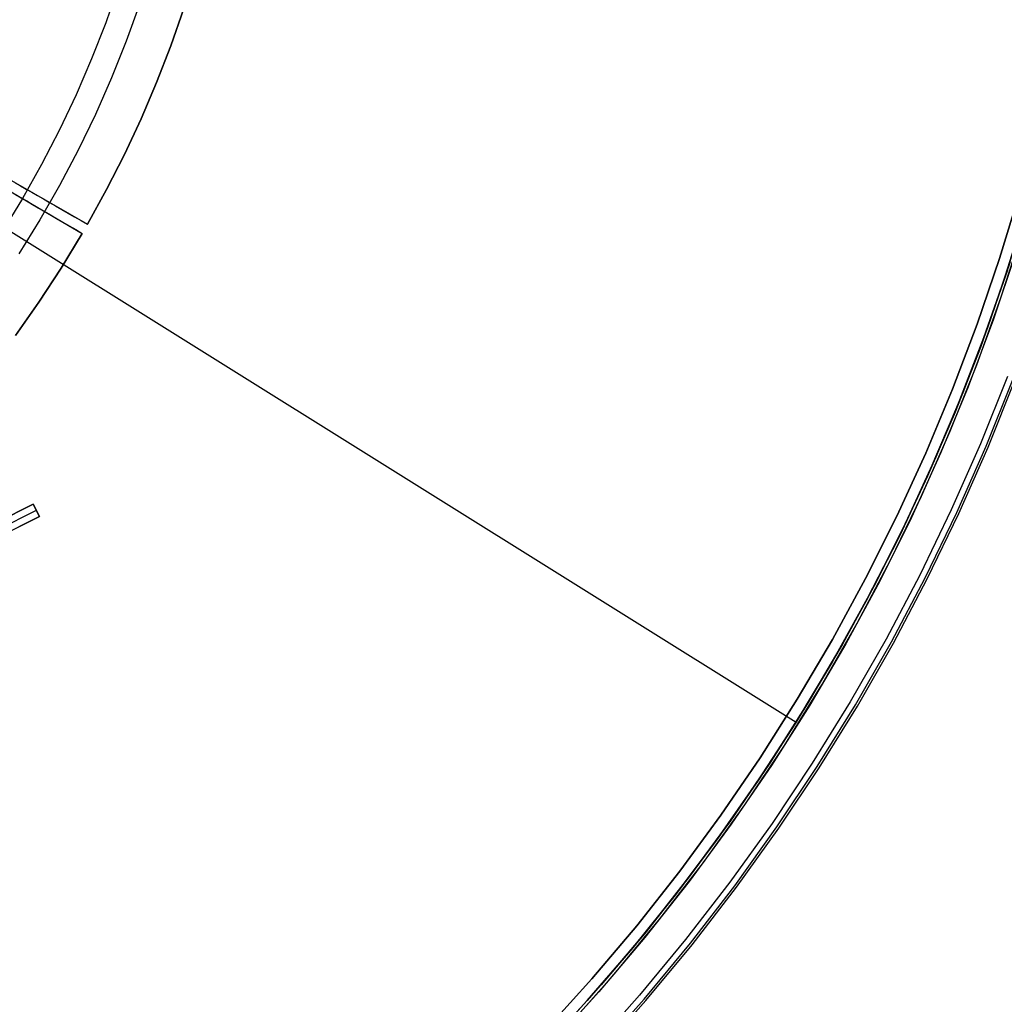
# Model space of a CAD drawing. Header units: millimetres. Extents: x 10802 to 11966, y -167 to 850.
# Tile 155 of 182: x 11453 to 11525, y 383 to 455. Entities that reach past the tile are written whole.
import ezdxf

# ---------------------------------------------------------------- set-up
doc = ezdxf.new("R2010")
doc.units = ezdxf.units.MM
for name, color, linetype in [('1', 7, 'Continuous'), ('color', 7, 'Continuous'), ('luz', 7, 'Continuous')]:
    doc.layers.add(name, color=color, linetype=linetype)

msp = doc.modelspace()

# ---------------------------------------------------------------- linework, layer by layer
at = {"layer": '1', "color": 29, "true_color": 0x4d342b}
for p, q in [((11464.143, 452.661, 59.568), (11465.093, 455.365, 59.568)), ((11465.093, 455.365, 65.657), (11464.143, 452.661, 65.657)), ((11465.093, 455.365, 62.612), (11464.143, 452.661, 62.612)), ((11463.104, 449.989, 59.568), (11464.143, 452.661, 59.568)), ((11464.143, 452.661, 65.657), (11463.104, 449.989, 65.657)), ((11464.143, 452.661, 62.612), (11463.104, 449.989, 62.612)), ((11463.634, 451.321, 65.657), (11463.634, 451.321, 59.568)), ((11461.977, 447.353, 59.568), (11463.104, 449.989, 59.568)), ((11463.104, 449.989, 65.657), (11461.977, 447.353, 65.657)), ((11463.104, 449.989, 62.612), (11461.977, 447.353, 62.612)), ((11460.764, 444.756, 59.568), (11461.977, 447.353, 59.568)), ((11461.977, 447.353, 65.657), (11460.764, 444.756, 65.657)), ((11461.977, 447.353, 62.612), (11460.764, 444.756, 62.612)), ((11448.168, 445.356, 65.657), (11458.086, 439.688, 65.657)), ((11447.831, 444.772, 65.657), (11457.697, 439.016, 65.657)), ((11459.467, 442.2, 59.568), (11460.764, 444.756, 59.568)), ((11460.764, 444.756, 65.657), (11459.467, 442.2, 65.657)), ((11460.764, 444.756, 62.612), (11459.467, 442.2, 62.612)), ((11452.821, 442.697, 56.438), (11453.212, 442.474, 56.792)), ((11453.212, 442.474, 56.792), (11453.613, 442.244, 57.13)), ((11453.613, 442.244, 57.13), (11454.024, 442.009, 57.452)), ((11454.024, 442.009, 57.452), (11454.445, 441.769, 57.757)), ((11458.086, 439.688, 59.568), (11459.467, 442.2, 59.568)), ((11459.467, 442.2, 65.657), (11458.086, 439.688, 65.657)), ((11459.467, 442.2, 62.612), (11458.086, 439.688, 62.612)), ((11452.849, 441.845, 56.792), (11453.248, 441.612, 57.13)), ((11453.248, 441.612, 57.13), (11453.657, 441.373, 57.452)), ((11453.657, 441.373, 57.452), (11454.075, 441.129, 57.757)), ((11454.445, 441.769, 57.757), (11454.875, 441.523, 58.046)), ((11454.875, 441.523, 58.046), (11455.312, 441.273, 58.317)), ((11455.312, 441.273, 58.317), (11455.758, 441.018, 58.571)), ((11454.075, 441.129, 57.757), (11454.503, 440.879, 58.046)), ((11454.503, 440.879, 58.046), (11454.938, 440.625, 58.317)), ((11454.938, 440.625, 58.317), (11455.382, 440.367, 58.571)), ((11455.758, 441.018, 58.571), (11456.211, 440.759, 58.807)), ((11456.211, 440.759, 58.807), (11456.671, 440.497, 59.025)), ((11456.671, 440.497, 59.025), (11457.137, 440.23, 59.225)), ((11455.382, 440.367, 58.571), (11455.833, 440.104, 58.807)), ((11455.833, 440.104, 58.807), (11456.29, 439.837, 59.025)), ((11456.29, 439.837, 59.025), (11456.754, 439.566, 59.225)), ((11457.137, 440.23, 59.225), (11457.609, 439.961, 59.406)), ((11457.609, 439.961, 59.406), (11458.086, 439.688, 59.568)), ((11456.754, 439.566, 59.225), (11457.223, 439.292, 59.406)), ((11457.223, 439.292, 59.406), (11457.697, 439.016, 59.568)), ((11458.086, 439.688, 65.657), (11458.086, 439.688, 59.568)), ((11456.161, 436.483, 59.568), (11457.697, 439.016, 59.568)), ((11457.697, 439.016, 65.657), (11456.161, 436.483, 65.657)), ((11457.697, 439.016, 62.612), (11456.161, 436.483, 62.612)), ((11457.697, 439.016, 59.568), (11457.697, 439.016, 65.657)), ((11454.54, 434.004, 59.568), (11456.161, 436.483, 59.568)), ((11456.161, 436.483, 65.657), (11454.54, 434.004, 65.657)), ((11456.161, 436.483, 62.612), (11454.54, 434.004, 62.612)), ((11452.835, 431.582, 59.568), (11454.54, 434.004, 59.568)), ((11454.54, 434.004, 65.657), (11452.835, 431.582, 65.657)), ((11454.54, 434.004, 62.612), (11452.835, 431.582, 62.612))]:
    msp.add_line(p, q, dxfattribs=at)
at = {"layer": 'color', "color": 254, "true_color": 0xcad1ee}
for p, q in [((11460.343, 457.017, 8.272), (11459.404, 454.344, 8.272)), ((11461.878, 455.73, 9.65), (11460.895, 453.009, 9.65)), ((11459.404, 454.344, 8.272), (11458.373, 451.705, 8.272)), ((11460.895, 453.009, 9.65), (11459.818, 450.323, 9.65)), ((11458.373, 451.705, 8.272), (11457.251, 449.103, 8.272)), ((11459.818, 450.323, 9.65), (11458.65, 447.676, 9.65)), ((11457.251, 449.103, 8.272), (11456.04, 446.542, 8.272)), ((11458.65, 447.676, 9.65), (11457.39, 445.071, 9.65)), ((11456.04, 446.542, 8.272), (11454.741, 444.024, 8.272)), ((11457.39, 445.071, 9.65), (11456.042, 442.511, 9.65)), ((11454.741, 444.024, 8.272), (11453.356, 441.553, 8.272)), ((11456.042, 442.511, 9.65), (11454.606, 439.999, 9.65)), ((11524.403, 437.191, -20.307), (11525.869, 442.024, -20.307)), ((11524.403, 437.191, -39.638), (11525.869, 442.024, -39.638)), ((11525.869, 442.024, -29.972), (11524.403, 437.191, -29.972)), ((11453.356, 441.553, 8.272), (11451.886, 439.131, 8.272)), ((11454.606, 439.999, 9.65), (11453.084, 437.538, 9.65)), ((11524.503, 434.318, -44.838), (11526.093, 439.246, -44.838)), ((11525.589, 437.62, -39.638), (11523.942, 432.707, -39.638)), ((11525.589, 437.62, -42.238), (11523.942, 432.707, -42.238)), ((11522.774, 432.41, -20.307), (11524.403, 437.191, -20.307)), ((11522.774, 432.41, -39.638), (11524.403, 437.191, -39.638)), ((11524.403, 437.191, -29.972), (11522.774, 432.41, -29.972)), ((11522.743, 429.448, -44.838), (11524.503, 434.318, -44.838)), ((11523.942, 432.707, -39.638), (11522.126, 427.855, -39.638)), ((11523.942, 432.707, -42.238), (11522.126, 427.855, -42.238)), ((11520.984, 427.687, -20.307), (11522.774, 432.41, -20.307)), ((11520.984, 427.687, -39.638), (11522.774, 432.41, -39.638)), ((11522.774, 432.41, -29.972), (11520.984, 427.687, -29.972)), ((11520.817, 424.641, -44.838), (11522.743, 429.448, -44.838)), ((11524.979, 428.596, -19.579), (11523.021, 423.713, -19.579)), ((11523.429, 423.541, -19.947), (11525.392, 428.439, -19.947)), ((11523.582, 423.477, -20.499), (11525.547, 428.38, -20.499)), ((11523.582, 423.477, -44.838), (11525.547, 428.38, -44.838)), ((11523.582, 423.477, -32.668), (11525.547, 428.38, -32.668)), ((11519.035, 423.027, -20.307), (11520.984, 427.687, -20.307)), ((11519.035, 423.027, -39.638), (11520.984, 427.687, -39.638)), ((11520.984, 427.687, -29.972), (11519.035, 423.027, -29.972)), ((11522.126, 427.855, -39.638), (11520.144, 423.068, -39.638)), ((11522.126, 427.855, -42.238), (11520.144, 423.068, -42.238)), ((11518.725, 419.904, -44.838), (11520.817, 424.641, -44.838)), ((11523.021, 423.713, -19.579), (11520.897, 418.9, -19.579)), ((11521.298, 418.715, -19.947), (11523.429, 423.541, -19.947)), ((11521.448, 418.645, -20.499), (11523.582, 423.477, -20.499)), ((11521.448, 418.645, -44.838), (11523.582, 423.477, -44.838)), ((11521.448, 418.645, -32.668), (11523.582, 423.477, -32.668)), ((11516.929, 418.437, -20.307), (11519.035, 423.027, -20.307)), ((11516.929, 418.437, -39.638), (11519.035, 423.027, -39.638)), ((11519.035, 423.027, -29.972), (11516.929, 418.437, -29.972)), ((11520.144, 423.068, -39.638), (11517.997, 418.352, -39.638)), ((11520.144, 423.068, -42.238), (11517.997, 418.352, -42.238)), ((11516.472, 415.242, -44.838), (11518.725, 419.904, -44.838)), ((11449.623, 417.051, 3.16), (11454.131, 419.31, 2.413)), ((11454.131, 419.31, 1.662), (11449.623, 417.051, -3.38)), ((11454.131, 419.31, 2.413), (11454.579, 418.416, 2.016)), ((11454.131, 419.31, 1.662), (11454.131, 419.31, 2.413)), ((11454.579, 418.416, 1.662), (11454.131, 419.31, 1.662)), ((11454.555, 418.463, 2.037), (11454.131, 419.31, 2.037)), ((11454.355, 418.863, 1.662), (11449.885, 416.623, -3.338)), ((11454.579, 418.416, 2.016), (11450.071, 416.157, 2.757)), ((11450.071, 416.157, -3.38), (11454.579, 418.416, 1.662)), ((11454.355, 418.863, 2.215), (11454.355, 418.863, 1.662)), ((11454.579, 418.416, 1.662), (11454.579, 418.416, 2.016)), ((11514.669, 413.92, -20.307), (11516.929, 418.437, -20.307)), ((11514.669, 413.92, -39.638), (11516.929, 418.437, -39.638)), ((11516.929, 418.437, -29.972), (11514.669, 413.92, -29.972)), ((11517.997, 418.352, -39.638), (11515.689, 413.714, -39.638)), ((11517.997, 418.352, -42.238), (11515.689, 413.714, -42.238)), ((11520.897, 418.9, -19.579), (11518.607, 414.164, -19.579)), ((11519.002, 413.965, -19.947), (11521.298, 418.715, -19.947)), ((11519.15, 413.89, -20.499), (11521.448, 418.645, -20.499)), ((11519.15, 413.89, -44.838), (11521.448, 418.645, -44.838)), ((11519.15, 413.89, -32.668), (11521.448, 418.645, -32.668)), ((11514.058, 410.661, -44.838), (11516.472, 415.242, -44.838)), ((11518.607, 414.164, -19.579), (11516.155, 409.51, -19.579)), ((11512.257, 409.482, -20.307), (11514.669, 413.92, -20.307)), ((11512.257, 409.482, -39.638), (11514.669, 413.92, -39.638)), ((11514.669, 413.92, -29.972), (11512.257, 409.482, -29.972)), ((11515.689, 413.714, -39.638), (11513.222, 409.158, -39.638)), ((11515.689, 413.714, -42.238), (11513.222, 409.158, -42.238)), ((11516.543, 409.297, -19.947), (11519.002, 413.965, -19.947)), ((11516.688, 409.217, -20.499), (11519.15, 413.89, -20.499)), ((11516.688, 409.217, -44.838), (11519.15, 413.89, -44.838)), ((11516.688, 409.217, -32.668), (11519.15, 413.89, -32.668)), ((11511.489, 406.165, -44.838), (11514.058, 410.661, -44.838)), ((11509.696, 405.129, -20.307), (11512.257, 409.482, -20.307)), ((11509.696, 405.129, -39.638), (11512.257, 409.482, -39.638)), ((11512.257, 409.482, -29.972), (11509.696, 405.129, -29.972)), ((11513.222, 409.158, -39.638), (11510.599, 404.689, -39.638)), ((11513.222, 409.158, -42.238), (11510.599, 404.689, -42.238)), ((11516.155, 409.51, -19.579), (11513.544, 404.942, -19.579)), ((11513.924, 404.716, -19.947), (11516.543, 409.297, -19.947)), ((11514.067, 404.632, -20.499), (11516.688, 409.217, -20.499)), ((11514.067, 404.632, -44.838), (11516.688, 409.217, -44.838)), ((11514.067, 404.632, -32.668), (11516.688, 409.217, -32.668)), ((11508.765, 401.761, -44.838), (11511.489, 406.165, -44.838)), ((11506.989, 400.865, -20.307), (11509.696, 405.129, -20.307)), ((11506.989, 400.865, -39.638), (11509.696, 405.129, -39.638)), ((11509.696, 405.129, -29.972), (11506.989, 400.865, -29.972)), ((11510.599, 404.689, -39.638), (11507.824, 400.314, -39.638)), ((11510.599, 404.689, -42.238), (11507.824, 400.314, -42.238)), ((11513.544, 404.942, -19.579), (11510.777, 400.468, -19.579)), ((11511.149, 400.229, -19.947), (11513.924, 404.716, -19.947)), ((11511.289, 400.139, -20.499), (11514.067, 404.632, -20.499)), ((11511.289, 400.139, -44.838), (11514.067, 404.632, -44.838)), ((11511.289, 400.139, -32.668), (11514.067, 404.632, -32.668)), ((11505.891, 397.454, -44.838), (11508.765, 401.761, -44.838)), ((11504.138, 396.695, -20.307), (11506.989, 400.865, -20.307)), ((11504.138, 396.695, -39.638), (11506.989, 400.865, -39.638)), ((11506.989, 400.865, -29.972), (11504.138, 396.695, -29.972)), ((11510.777, 400.468, -19.579), (11507.858, 396.092, -19.579)), ((11507.824, 400.314, -39.638), (11504.899, 396.038, -39.638)), ((11507.824, 400.314, -42.238), (11504.899, 396.038, -42.238)), ((11508.221, 395.84, -19.947), (11511.149, 400.229, -19.947)), ((11508.357, 395.746, -20.499), (11511.289, 400.139, -20.499)), ((11508.357, 395.746, -44.838), (11511.289, 400.139, -44.838)), ((11508.357, 395.746, -32.668), (11511.289, 400.139, -32.668)), ((11502.87, 393.248, -44.838), (11505.891, 397.454, -44.838)), ((11501.149, 392.624, -20.307), (11504.138, 396.695, -20.307)), ((11501.149, 392.624, -39.638), (11504.138, 396.695, -39.638)), ((11504.138, 396.695, -29.972), (11501.149, 392.624, -29.972)), ((11507.858, 396.092, -19.579), (11504.789, 391.819, -19.579)), ((11504.899, 396.038, -39.638), (11501.828, 391.865, -39.638)), ((11504.899, 396.038, -42.238), (11501.828, 391.865, -42.238)), ((11505.143, 391.555, -19.947), (11508.221, 395.84, -19.947)), ((11505.276, 391.456, -20.499), (11508.357, 395.746, -20.499)), ((11505.276, 391.456, -44.838), (11508.357, 395.746, -44.838)), ((11505.276, 391.456, -32.668), (11508.357, 395.746, -32.668)), ((11499.706, 389.149, -44.838), (11502.87, 393.248, -44.838)), ((11498.023, 388.657, -20.307), (11501.149, 392.624, -20.307)), ((11498.023, 388.657, -39.638), (11501.149, 392.624, -39.638)), ((11501.149, 392.624, -29.972), (11498.023, 388.657, -29.972)), ((11501.828, 391.865, -39.638), (11498.614, 387.8, -39.638)), ((11501.828, 391.865, -42.238), (11498.614, 387.8, -42.238)), ((11504.789, 391.819, -19.579), (11501.574, 387.655, -19.579)), ((11501.919, 387.379, -19.947), (11505.143, 391.555, -19.947)), ((11502.049, 387.275, -20.499), (11505.276, 391.456, -20.499)), ((11502.049, 387.275, -44.838), (11505.276, 391.456, -44.838)), ((11502.049, 387.275, -32.668), (11505.276, 391.456, -32.668)), ((11496.402, 385.162, -44.838), (11499.706, 389.149, -44.838)), ((11494.764, 384.798, -20.307), (11498.023, 388.657, -20.307)), ((11494.764, 384.798, -39.638), (11498.023, 388.657, -39.638)), ((11498.023, 388.657, -29.972), (11494.764, 384.798, -29.972)), ((11498.614, 387.8, -39.638), (11495.262, 383.849, -39.638)), ((11498.614, 387.8, -42.238), (11495.262, 383.849, -42.238)), ((11501.574, 387.655, -19.579), (11498.217, 383.604, -19.579)), ((11498.553, 383.316, -19.947), (11501.919, 387.379, -19.947)), ((11498.679, 383.208, -20.499), (11502.049, 387.275, -20.499)), ((11498.679, 383.208, -44.838), (11502.049, 387.275, -44.838)), ((11498.679, 383.208, -32.668), (11502.049, 387.275, -32.668)), ((11491.376, 381.051, -20.307), (11494.764, 384.798, -20.307)), ((11491.376, 381.051, -39.638), (11494.764, 384.798, -39.638)), ((11494.764, 384.798, -29.972), (11491.376, 381.051, -29.972)), ((11492.963, 381.291, -44.838), (11496.402, 385.162, -44.838)), ((11495.262, 383.849, -39.638), (11491.776, 380.016, -39.638)), ((11495.262, 383.849, -42.238), (11491.776, 380.016, -42.238)), ((11498.217, 383.604, -19.579), (11494.723, 379.671, -19.579)), ((11495.048, 379.372, -19.947), (11498.553, 383.316, -19.947)), ((11495.17, 379.26, -20.499), (11498.679, 383.208, -20.499)), ((11495.17, 379.26, -44.838), (11498.679, 383.208, -44.838)), ((11495.17, 379.26, -32.668), (11498.679, 383.208, -32.668))]:
    msp.add_line(p, q, dxfattribs=at)
at = {"layer": 'luz', "color": 254, "true_color": 0xcad1ee}
for p, q in [((11255.529, 562.222, -43.088), (11509.611, 403.47, -43.088)), ((11255.529, 562.222, -41.588), (11509.611, 403.47, -41.588)), ((11524.694, 435.51, -43.088), (11526.215, 440.347, -43.088)), ((11526.215, 440.347, -42.338), (11524.694, 435.51, -42.338)), ((11525.167, 436.955, -40.088), (11523.532, 432.155, -40.088)), ((11523.532, 432.155, -40.838), (11525.167, 436.955, -40.838)), ((11524.972, 436.352, -41.588), (11523.273, 431.44, -41.588)), ((11523.273, 431.44, -41.588), (11524.972, 436.352, -41.588)), ((11523.011, 430.727, -43.088), (11524.694, 435.51, -43.088)), ((11524.694, 435.51, -42.338), (11523.011, 430.727, -42.338)), ((11523.532, 432.155, -40.088), (11521.736, 427.413, -40.088)), ((11521.736, 427.413, -40.838), (11523.532, 432.155, -40.838)), ((11523.273, 431.44, -41.588), (11521.405, 426.59, -41.588)), ((11521.405, 426.59, -41.588), (11523.273, 431.44, -41.588)), ((11521.166, 426.004, -43.088), (11523.011, 430.727, -43.088)), ((11523.011, 430.727, -42.338), (11521.166, 426.004, -42.338)), ((11521.736, 427.413, -40.088), (11519.78, 422.735, -40.088)), ((11519.78, 422.735, -40.838), (11521.736, 427.413, -40.838)), ((11521.405, 426.59, -41.588), (11519.37, 421.808, -41.588)), ((11519.37, 421.808, -41.588), (11521.405, 426.59, -41.588)), ((11519.163, 421.346, -43.088), (11521.166, 426.004, -43.088)), ((11521.166, 426.004, -42.338), (11519.163, 421.346, -42.338)), ((11519.78, 422.735, -40.088), (11517.667, 418.126, -40.088)), ((11517.667, 418.126, -40.838), (11519.78, 422.735, -40.838)), ((11517.003, 416.758, -43.088), (11519.163, 421.346, -43.088)), ((11519.163, 421.346, -42.338), (11517.003, 416.758, -42.338)), ((11519.37, 421.808, -41.588), (11517.171, 417.099, -41.588)), ((11517.171, 417.099, -41.588), (11519.37, 421.808, -41.588)), ((11517.667, 418.126, -40.088), (11515.399, 413.59, -40.088)), ((11515.399, 413.59, -40.838), (11517.667, 418.126, -40.838)), ((11517.171, 417.099, -41.588), (11514.809, 412.47, -41.588)), ((11514.809, 412.47, -41.588), (11517.171, 417.099, -41.588)), ((11514.69, 412.246, -43.088), (11517.003, 416.758, -43.088)), ((11517.003, 416.758, -42.338), (11514.69, 412.246, -42.338)), ((11515.399, 413.59, -40.088), (11512.979, 409.135, -40.088)), ((11512.979, 409.135, -40.838), (11515.399, 413.59, -40.838)), ((11512.225, 407.815, -43.088), (11514.69, 412.246, -43.088)), ((11514.69, 412.246, -42.338), (11512.225, 407.815, -42.338)), ((11514.809, 412.47, -41.588), (11512.288, 407.925, -41.588)), ((11512.288, 407.925, -41.588), (11514.809, 412.47, -41.588)), ((11512.979, 409.135, -40.088), (11510.41, 404.763, -40.088)), ((11510.41, 404.763, -40.838), (11512.979, 409.135, -40.838)), ((11512.288, 407.925, -41.588), (11509.611, 403.47, -41.588)), ((11509.611, 403.47, -41.588), (11512.288, 407.925, -41.588)), ((11509.611, 403.47, -43.088), (11512.225, 407.815, -43.088)), ((11512.225, 407.815, -42.338), (11509.611, 403.47, -42.338)), ((11510.41, 404.763, -40.088), (11507.694, 400.481, -40.088)), ((11507.694, 400.481, -40.838), (11510.41, 404.763, -40.838)), ((11509.611, 403.47, -41.588), (11506.852, 399.216, -41.588)), ((11509.611, 403.47, -43.088), (11506.852, 399.216, -43.088)), ((11509.611, 403.47, -42.338), (11506.852, 399.216, -42.338)), ((11506.852, 399.216, -41.588), (11509.611, 403.47, -41.588)), ((11509.611, 403.47, -41.588), (11509.611, 403.47, -43.088)), ((11507.694, 400.481, -40.088), (11504.835, 396.294, -40.088)), ((11504.835, 396.294, -40.838), (11507.694, 400.481, -40.838)), ((11506.852, 399.216, -41.588), (11503.95, 395.058, -41.588)), ((11506.852, 399.216, -43.088), (11503.95, 395.058, -43.088)), ((11506.852, 399.216, -42.338), (11503.95, 395.058, -42.338)), ((11503.95, 395.058, -41.588), (11506.852, 399.216, -41.588)), ((11504.835, 396.294, -40.088), (11501.836, 392.206, -40.088)), ((11501.836, 392.206, -40.838), (11504.835, 396.294, -40.838)), ((11503.95, 395.058, -41.588), (11500.91, 391, -41.588)), ((11503.95, 395.058, -43.088), (11500.91, 391, -43.088)), ((11503.95, 395.058, -42.338), (11500.91, 391, -42.338)), ((11500.91, 391, -41.588), (11503.95, 395.058, -41.588)), ((11501.836, 392.206, -40.088), (11498.7, 388.221, -40.088)), ((11498.7, 388.221, -40.838), (11501.836, 392.206, -40.838)), ((11500.91, 391, -41.588), (11497.733, 387.047, -41.588)), ((11500.91, 391, -43.088), (11497.733, 387.047, -43.088)), ((11500.91, 391, -42.338), (11497.733, 387.047, -42.338)), ((11497.733, 387.047, -41.588), (11500.91, 391, -41.588)), ((11498.7, 388.221, -40.088), (11495.431, 384.345, -40.088)), ((11495.431, 384.345, -40.838), (11498.7, 388.221, -40.838)), ((11497.733, 387.047, -41.588), (11494.425, 383.205, -41.588)), ((11497.733, 387.047, -43.088), (11494.425, 383.205, -43.088)), ((11497.733, 387.047, -42.338), (11494.425, 383.205, -42.338)), ((11494.425, 383.205, -41.588), (11497.733, 387.047, -41.588)), ((11495.431, 384.345, -40.088), (11492.032, 380.582, -40.088)), ((11492.032, 380.582, -40.838), (11495.431, 384.345, -40.838)), ((11494.425, 383.205, -41.588), (11490.989, 379.476, -41.588)), ((11494.425, 383.205, -43.088), (11490.989, 379.476, -43.088)), ((11494.425, 383.205, -42.338), (11490.989, 379.476, -42.338)), ((11490.989, 379.476, -41.588), (11494.425, 383.205, -41.588))]:
    msp.add_line(p, q, dxfattribs=at)

doc.saveas('drawing.dxf')
